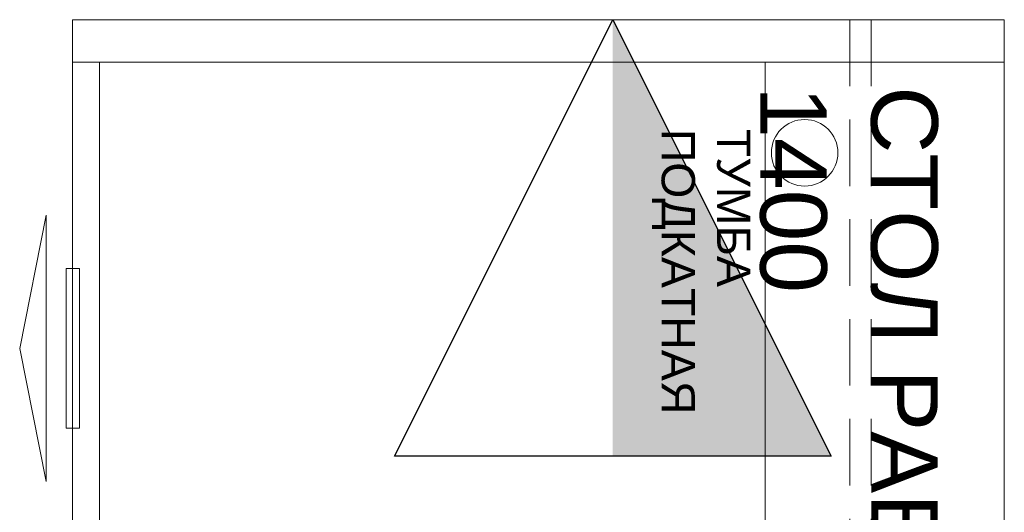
# Model space of a CAD drawing. Header units: millimetres. Extents: x -57464382 to 30606835, y -92609 to 65084.
# Tile 18 of 256: x -73423 to -72683, y -52161 to -51791. Entities that reach past the tile are written whole.
import ezdxf
from ezdxf.enums import TextEntityAlignment as Align

# ---------------------------------------------------------------- set-up
doc = ezdxf.new("R2010")
doc.units = ezdxf.units.MM
doc.linetypes.add('( Hidden )', pattern=[0.375, 0.25, -0.125])
doc.layers.get('0').update_dxf_attribs({"lineweight": 0})
for name, color, linetype in [('-SBugo-ОС-Извещатели', 6, 'Continuous'), ('-АТ-Позиция', 30, 'Continuous'), ('-АТ-Примечания', 30, 'Continuous'), ('СВЯЗЬ', 7, 'Continuous')]:
    doc.layers.add(name, color=color, linetype=linetype)
doc.layers.add('00_АР_Номер мебели', color=1, linetype='Continuous', lineweight=13, plot=False)
for name, color, linetype, lineweight in [('06_АР_Мебель', 4, 'Continuous', 9), ('09_АР_Мебель', 4, 'Continuous', 9), ('СКС', 5, 'Continuous', 25)]:
    doc.layers.add(name, color=color, linetype=linetype, lineweight=lineweight)
doc.layers.add('1. ПОДЛОЖКА', color=7, linetype='Continuous', lineweight=0, true_color=0x9b9292)
doc.styles.add('SB', font='mipgost.shx')
doc.styles.get("Standard").update_dxf_attribs({"font": 'arial.ttf'})

# ---------------------------------------------------------------- blocks, each defined once
blk = doc.blocks.new('Тумба подкатная LIGHT')
at = {"layer": '06_АР_Мебель', "linetype": 'Continuous'}
for p, q in [((0, 0), (0, 500)), ((0, 500), (430, 500)), ((430, 500), (430, 0)), ((430, 0), (0, 0)), ((155, -15), (275, -15)), ((155, -25), (155, -15)), ((275, -25), (275, -15)), ((275, -25), (155, -25)), ((115, -40), (315, -40)), ((115, -40), (215, -60)), ((215, -60), (315, -40))]:
    blk.add_line(p, q, dxfattribs=at)
at = {"flags": 1}
for tag, p in [('КОД_ОБОРУДОВАНИЯ', (57.28, 679.08)), ('ДОП_ИНФОРМАЦИЯ', (57.28, 626.93)), ('ДОГОВОР', (489.13, 518.24))]:
    blk.add_attdef(tag, p, '', height=25, dxfattribs=at)
at = {"layer": '00_АР_Номер мебели'}
blk.add_attdef('Номер', (29.84, 60.63), '', height=100, dxfattribs=at)
at = {"layer": '06_АР_Мебель', "linetype": 'Continuous', "insert": (50, 488.97), "char_height": 25, "attachment_point": 1}
blk.add_mtext_dynamic_manual_height_columns('{\\C7;ТУМБА\\PПОДКАТНАЯ}', width=263.3911, gutter_width=12.5, heights=[0], dxfattribs=at)
blk = doc.blocks.new('Стол рабочий 1400')
at = {"layer": '09_АР_Мебель'}
for p, q in [((0, -700), (0, 0)), ((0, 0), (1400, 0)), ((32, -700), (32, 0)), ((1400, -700), (0, -700))]:
    blk.add_line(p, q, dxfattribs=at)
at = {"layer": '09_АР_Мебель', "linetype": '( Hidden )', "ltscale": 200}
for p, q in [((0, -100), (1400, -100)), ((0, -116), (1400, -116))]:
    blk.add_line(p, q, dxfattribs=at)
at = {"layer": '09_АР_Мебель'}
blk.add_circle((100, -150), 25, dxfattribs=at)
at = {"flags": 1}
for tag, p in [('КОД_ОБОРУДОВАНИЯ', (996.43, 81.86)), ('ДОП_ИНФОРМАЦИЯ', (996.43, 29.71)), ('ДОГОВОР', (850.58, -42.76))]:
    blk.add_attdef(tag, p, '', height=25, dxfattribs=at)
at = {"layer": '09_АР_Мебель', "insert": (50, -50), "char_height": 50, "attachment_point": 1}
blk.add_mtext_dynamic_manual_height_columns('{\\C7;СТОЛ РАБОЧИЙ\\P1400}', width=753.4507, gutter_width=12.5, heights=[0], dxfattribs=at)
blk = doc.blocks.new('*U255')
at = {"layer": '-SBugo-ОС-Извещатели', "true_color": 0x2618e7}
h = blk.add_hatch(color=182, dxfattribs=at)
h.dxf.hatch_style = 1
h.paths.add_polyline_path([(-2, 0), (-2, -2), (2, 0)])
at = {"color": 182, "linetype": 'ByBlock', "lineweight": -2, "true_color": 0x2618e7}
blk.add_line((-2, 2), (-2, -2), dxfattribs=at)
at = {"layer": 'СВЯЗЬ', "color": 182, "lineweight": 25, "true_color": 0x2618e7}
for p, q in [((-2, -2), (-2, 2)), ((-2, 2), (2, 0)), ((2, 0), (-2, -2))]:
    blk.add_line(p, q, dxfattribs=at)
at = {"layer": '-АТ-Позиция', "ltscale": 100, "style": 'SB'}
for tag, p in [('ШЛЕЙФ', (2.5, 0.4652)), ('ШЛЕЙФ_2', (2.5, -3.2024))]:
    blk.add_attdef(tag, text='', height=2.2, dxfattribs=at).set_placement(p, align=Align.BOTTOM_LEFT)
at = {"layer": '-АТ-Примечания', "ltscale": 100, "style": 'SB'}
for tag, p in [('НАИМЕНОВАНИЕ', (-2, 1.5)), ('МАРКА', (-2, 1))]:
    blk.add_attdef(tag, p, '', height=0.25, dxfattribs=at)
at = {"layer": '-АТ-Примечания', "ltscale": 100, "style": 'SB', "flags": 1}
for tag, p in [('ПРИМ-1', (-2, 0.5)), ('ПРИМ-2', (-2, 0)), ('ПРИМ-3', (-2, -0.5)), ('ПРИМ-4', (-2, -1)), ('ПРИМ-5', (-2, -1.5))]:
    blk.add_attdef(tag, p, '', height=0.25, dxfattribs=at)
blk = doc.blocks.new('*U220')
at = {"layer": '1. ПОДЛОЖКА'}
blk.add_lwpolyline([(0, 0), (1400, 0), (1400, -700), (0, -700)], close=True, dxfattribs=at)
blk.add_blockref('Стол рабочий 1400', (0, 0))
at = {"color": 7, "linetype": 'Continuous'}
blk.add_blockref('Тумба подкатная LIGHT', (32, -679.76), dxfattribs=at)
at = {"layer": 'СКС', "lineweight": 15, "xscale": 82, "yscale": 82, "zscale": 82, "rotation": 180}
blk.add_blockref('*U255', (164, -294.14), dxfattribs=at)

msp = doc.modelspace()

# ---------------------------------------------------------------- block references
at = {"rotation": 270}
msp.add_blockref('*U220', (-72682.84, -51790.69), dxfattribs=at)

doc.saveas('drawing.dxf')
